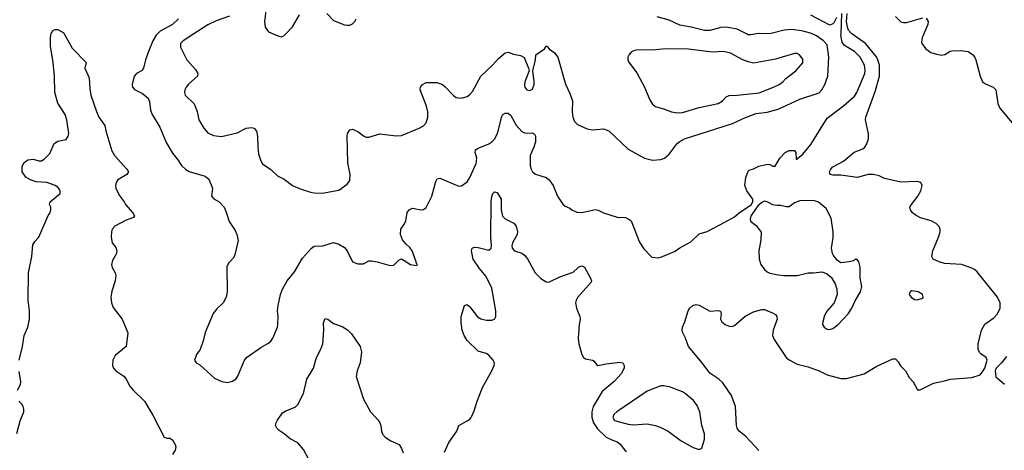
# Model space of a CAD drawing. Header units: inches. Extents: x 1473912 to 1647258, y 640388 to 773423.
# Tile 253 of 256: x 1505910 to 1513128, y 716949 to 720104. Entities that reach past the tile are written whole.
import ezdxf

# ---------------------------------------------------------------- set-up
doc = ezdxf.new("R2010")
doc.units = ezdxf.units.IN
doc.header["$MEASUREMENT"] = 0
for name, color, linetype in [('B5701', 7, 'Continuous'), ('B5702', 7, 'Continuous'), ('B5711', 7, 'Continuous'), ('B5712', 7, 'Continuous')]:
    doc.layers.add(name, color=color, linetype=linetype)

msp = doc.modelspace()

# ---------------------------------------------------------------- linework, layer by layer
at = {"layer": 'B5701', "color": 5}
for points, elevation in [([(1505906, 717610), (1505929.9, 717710.1), (1505942.4, 717790), (1505969, 717850), (1505981.7, 717910), (1505982.6, 717970), (1505972.1, 718050), (1505974.5, 718250), (1505999.2, 718370), (1506005.9, 718454.1), (1506021.1, 718478.9), (1506051.6, 718510), (1506119.5, 718670), (1506134, 718690), (1506139.3, 718710), (1506138, 718730), (1506129.2, 718750), (1506134.5, 718770), (1506207, 718830), (1506207, 718850), (1506201, 718861), (1506190, 718877.2), (1506170, 718889.3), (1506110, 718912.3), (1506030, 718917.2), (1506010, 718922.7), (1505989.5, 718929.5), (1505955.3, 718950), (1505929.2, 718990), (1505929, 719030), (1505942, 719058), (1505970, 719078), (1506010, 719081), (1506050, 719071), (1506070, 719071), (1506090, 719081), (1506130, 719124.7), (1506162.9, 719197.1), (1506190, 719214), (1506250, 719226), (1506266, 719250), (1506269.3, 719270), (1506256.3, 719370), (1506244.4, 719410), (1506190, 719493), (1506167.7, 719570), (1506164.4, 719690), (1506154.7, 719790), (1506135.4, 719910), (1506135.1, 719970), (1506137.2, 719990), (1506141.2, 720000)], 720), ([(1506236.1, 720000), (1506294.3, 719894.3), (1506398, 719790), (1506386.8, 719750), (1506418.7, 719678.7), (1506423.2, 719596.8), (1506431, 719551), (1506472.4, 719432.4), (1506490.2, 719390), (1506534.4, 719330), (1506541.1, 719290), (1506584.4, 719144.4), (1506604.9, 719110), (1506696.3, 719010), (1506707.3, 718990), (1506694.8, 718970), (1506630.2, 718929.8), (1506617, 718910), (1506612, 718890), (1506615.3, 718870), (1506639, 718819), (1506676.3, 718770), (1506684.9, 718750), (1506739.1, 718690), (1506752.8, 718667.2), (1506744.5, 718655.5), (1506690, 718635.8), (1506607.7, 718590), (1506588, 718570), (1506582, 718550), (1506580.7, 718510), (1506587.7, 718470), (1506613.7, 718433.7), (1506622, 718410), (1506619.1, 718390), (1506590, 718339), (1506583.8, 718310), (1506588.3, 718288.3), (1506611, 718250), (1506616, 718230), (1506610.9, 718190.9), (1506585.8, 718114.2), (1506578, 718070), (1506582.4, 718030), (1506595.1, 717995.1), (1506661.6, 717910), (1506703, 717810), (1506690.7, 717710), (1506610, 717644), (1506593.4, 717610), (1506590.7, 717570), (1506598.8, 717550), (1506616, 717530), (1506673.2, 717493.2), (1506690.8, 717470), (1506718, 717418), (1506741, 717390), (1506826, 717310), (1506886.2, 717206.2), (1506970, 717044.7), (1506990, 717038), (1507010, 717038), (1507030, 717024.7), (1507050, 716992), (1507053.7, 716973.7), (1507050, 716949), (1507030, 716919)], 720), ([(1506920.8, 720000), (1506910, 719989.8), (1506886.2, 719950), (1506853.4, 719870), (1506832.3, 719810), (1506818.5, 719750), (1506807.5, 719732.5), (1506766, 719710), (1506750.4, 719690), (1506734.9, 719630), (1506738, 719610), (1506752, 719592), (1506810, 719564.2), (1506852.4, 719530), (1506862, 719502), (1506870, 719441), (1506880.9, 719410), (1506936.4, 719316.4), (1506984.3, 719204.3), (1507030, 719126.8), (1507070, 719078), (1507096.5, 719036.5), (1507126.9, 719006.9), (1507152.4, 718992.4), (1507270, 718956.4), (1507296.5, 718936.5), (1507323, 718870), (1507316.3, 718810), (1507332.1, 718792.1), (1507373.4, 718770), (1507408, 718730), (1507427.1, 718687.1), (1507446.4, 718626.4), (1507490, 718558.8), (1507502.4, 718530), (1507512.8, 718487.2), (1507490.8, 718390), (1507478.8, 718361.2), (1507441.1, 718318.9), (1507427.7, 718292.3), (1507430.5, 718110.5), (1507423, 718070), (1507401.6, 718030), (1507354.1, 717985.9), (1507328.9, 717951.1), (1507268.8, 717811.2), (1507254.4, 717750), (1507233, 717687), (1507206, 717650), (1507191.3, 717610), (1507204.7, 717590), (1507230, 717576), (1507337.5, 717477.5), (1507392.5, 717452.5), (1507430, 717446.4), (1507470, 717455.8), (1507493.6, 717470), (1507508.5, 717491.5), (1507556.2, 717603.8), (1507573.2, 717630), (1507677.5, 717702.5), (1507730, 717732.2), (1507750.8, 717749.2), (1507766.3, 717770), (1507799.6, 717850), (1507803.6, 717870), (1507805.1, 717930), (1507800.7, 717970), (1507804.5, 718010), (1507821.6, 718090), (1507837.6, 718130), (1507870, 718190.7), (1507923.8, 718256.2), (1507982.3, 718357.7), (1508049.7, 718430.3), (1508070, 718444.9), (1508133.1, 718446.9), (1508210, 718470.6), (1508250, 718460.4), (1508290, 718434.9), (1508310, 718410.6), (1508350, 718330.8), (1508390, 718315.5), (1508430, 718316.3), (1508470, 718338), (1508490, 718338), (1508530, 718330.6), (1508615.3, 718304.7), (1508650, 718302), (1508690, 718342), (1508710, 718352), (1508774, 718310), (1508818, 718302), (1508826, 718310), (1508818, 718318), (1508817.2, 718330), (1508786, 718410), (1508770, 718436), (1508741.2, 718461.2), (1508717.2, 718490), (1508702.7, 718530), (1508705.2, 718570), (1508732.1, 718607.9), (1508741.2, 718630), (1508750, 718691.3), (1508764, 718710), (1508790, 718724), (1508850, 718710.7), (1508870, 718714), (1508890, 718726.8), (1508932, 718810), (1508960.7, 718919.3), (1508970, 718938), (1508990, 718944), (1509130, 718883.8), (1509150, 718886.4), (1509190, 718916.9), (1509210, 718947.6), (1509255.6, 719050), (1509261.8, 719090), (1509248.2, 719130), (1509251.9, 719150), (1509270, 719162.7), (1509350, 719194.3), (1509371.9, 719208.1), (1509390, 719227.9), (1509412.1, 719270), (1509444.3, 719395.8), (1509451.7, 719408.3), (1509470, 719418.3), (1509490, 719418.3), (1509510, 719402.6), (1509550, 719332), (1509590, 719284.6), (1509610, 719274.3), (1509630, 719271.6), (1509670, 719274.4), (1509684.7, 719264.7), (1509691.7, 719250), (1509691.3, 719210), (1509679, 719170), (1509652.2, 719110), (1509653, 719033), (1509659.1, 719010), (1509670.4, 718990.4), (1509692.4, 718972.4), (1509770, 718948.4), (1509792.7, 718930), (1509821.3, 718890), (1509853.4, 718810), (1509892.7, 718752.7), (1509910, 718738.8), (1509943.5, 718723.5), (1509958, 718710), (1509993.2, 718693.2), (1510000, 718692.7)], 740), ([(1507186.2, 720000), (1507108.9, 719950), (1507089.1, 719930), (1507090, 719902.8), (1507134.9, 719810), (1507198.6, 719738.6), (1507216.4, 719710), (1507212.4, 719690), (1507150, 719634.3), (1507130.4, 719610), (1507121.1, 719590), (1507118.4, 719570), (1507123.8, 719550), (1507188.8, 719488.8), (1507212.1, 719432.1), (1507224.4, 719370), (1507260.5, 719310), (1507290, 719276.3), (1507330, 719254.9), (1507390, 719247), (1507504.7, 719275.3), (1507570, 719310.3), (1507610, 719313.7), (1507628.4, 719308.4), (1507646.6, 719286.6), (1507653.4, 719250), (1507655.3, 719170), (1507661.4, 719121.4), (1507677.3, 719070), (1507690, 719047.3), (1507750, 719007.3), (1507799.9, 718959.9), (1507850, 718934.4), (1507909.2, 718889.2), (1507965.4, 718865.4), (1508041.1, 718841.1), (1508070, 718834.9), (1508126.3, 718833.7), (1508250, 718854), (1508310, 718898.8), (1508330, 718924.7), (1508333, 718970), (1508316.3, 719056.3), (1508309.6, 719250), (1508313.2, 719270), (1508330, 719298), (1508350, 719302.8), (1508390, 719284), (1508430, 719254), (1508450, 719244), (1508470, 719242.8), (1508550, 719266.8), (1508670, 719254), (1508710, 719256.3), (1508839, 719310), (1508870, 719325.5), (1508890, 719347.3), (1508901.7, 719390), (1508901, 719430), (1508893.3, 719470), (1508845.2, 719590), (1508849, 719610), (1508864, 719630), (1508890, 719643), (1508970, 719643.8), (1509008.7, 719628.7), (1509030, 719613), (1509090, 719547.7), (1509110, 719533.4), (1509150, 719528), (1509190, 719541.6), (1509210, 719555.5), (1509230, 719579.1), (1509290, 719690.5), (1509375.1, 719770), (1509420.5, 719819.5), (1509470, 719861), (1509490, 719866), (1509530.5, 719850.5), (1509582.4, 719842.4), (1509607.9, 719827.9), (1509641, 719750), (1509644.7, 719730), (1509612.7, 719650), (1509610, 719622), (1509613, 719610), (1509628.2, 719590), (1509650, 719584.4), (1509670, 719594.8), (1509680.5, 719630), (1509682.4, 719650), (1509672, 719730), (1509691.5, 719810), (1509692.7, 719847.3), (1509758, 719890), (1509768.9, 719911.1), (1509774, 719910), (1509791.3, 719890), (1509830, 719860.7), (1509854, 719830), (1509911.8, 719631.8), (1509944, 719564), (1509963, 719510), (1509960.5, 719430), (1509965.5, 719390), (1509978, 719358), (1509997.5, 719337.5), (1510000, 719336.4)], 760), ([(1507768.8, 720000), (1507810, 719982.8), (1507830, 719978.8), (1507850, 719987.3), (1507861.9, 720000)], 780), ([(1509025.4, 716934.6), (1509054.9, 717005.1), (1509115.3, 717090), (1509128.9, 717131.1), (1509190, 717164.7), (1509210, 717178), (1509219, 717190), (1509242.7, 717237.3), (1509263.7, 717310), (1509302.9, 717410), (1509372.3, 717530), (1509389.5, 717570), (1509391.5, 717590), (1509380.7, 717610), (1509350, 717645.1), (1509330, 717658.4), (1509270, 717674.5), (1509190, 717752.7), (1509167.3, 717790), (1509153.6, 717830), (1509145.8, 717885.8), (1509146.3, 717930), (1509169.7, 718010.3), (1509190, 718016), (1509210, 718000.7), (1509267.1, 717927.1), (1509290, 717911.8), (1509330, 717902), (1509370, 717902), (1509389.7, 717910.3), (1509399.6, 717930), (1509401.1, 717970), (1509370, 718137), (1509330, 718221.6), (1509281.1, 718281.1), (1509235.1, 718350), (1509221.6, 718410), (1509226.6, 718430), (1509243.8, 718436.2), (1509270, 718434.7), (1509350, 718416), (1509365.1, 718430), (1509369.8, 718450), (1509364.5, 718510), (1509366.3, 718773.7), (1509371.8, 718808.2), (1509379.3, 718830), (1509390, 718842.8), (1509410, 718838.8), (1509438.7, 718790), (1509440.3, 718710), (1509450, 718664), (1509470, 718645.5), (1509533.3, 718613.3), (1509550.6, 718590), (1509560.5, 718550), (1509557.6, 718530), (1509522.6, 718470), (1509516.8, 718450), (1509519.7, 718430), (1509537.1, 718410), (1509590, 718393.4), (1509610, 718379.3), (1509631.9, 718351.9), (1509690, 718250.4), (1509730, 718207.2), (1509770, 718182.6), (1509790, 718181.7), (1509870, 718220.8), (1509966.3, 718253.7), (1510000, 718284)], 720), ([(1510000, 718068.2), (1509988.9, 718050), (1509983.6, 718030), (1509991.8, 717990), (1510000, 717970.8)], 720), ([(1508026.1, 716886.1), (1507990, 716954.5), (1507950, 717003.6), (1507893.4, 717033.4), (1507850, 717069.4), (1507813, 717093), (1507796, 717110), (1507786, 717130), (1507789.4, 717150), (1507799.5, 717170), (1507836.9, 717223.1), (1507861, 717239), (1507930, 717264.9), (1507950, 717285.5), (1507990, 717366), (1508014.5, 717470), (1508064.5, 717550), (1508085.1, 717630), (1508117.2, 717690), (1508133.1, 717730), (1508140.5, 717830), (1508137.6, 717882.4), (1508150, 717914), (1508170, 717910.6), (1508210, 717879.1), (1508275.2, 717855.2), (1508312.3, 717832.3), (1508342.5, 717802.5), (1508406, 717710), (1508416.3, 717670), (1508405.5, 717590), (1508384.4, 717530), (1508377.6, 717490), (1508430, 717322.8), (1508482, 717230), (1508538, 717170), (1508550.5, 717150), (1508558.4, 717130), (1508561.6, 717090), (1508570, 717066), (1508590, 717046), (1508630, 717018), (1508690.7, 716990.7), (1508710, 716962), (1508721, 716930)], 720), ([(1505893.2, 717390), (1505915.1, 717430), (1505918, 717450), (1505905.3, 717525.3)], 720), ([(1505890, 717070.8), (1505914.3, 717165.7), (1505940.4, 717230), (1505941.3, 717250), (1505935.6, 717270), (1505926.3, 717286.3), (1505902.7, 717310)], 720)]:
    msp.add_lwpolyline(points, dxfattribs=dict(at, elevation=elevation))
at = {"layer": 'B5702', "color": 5}
for points, elevation in [([(1507448.5, 720130), (1507350, 720095), (1507290, 720067.1), (1507186.2, 720000)], 760), ([(1507714.9, 720170), (1507705.5, 720090), (1507710.8, 720050), (1507734.4, 720014.4), (1507768.8, 720000)], 780), ([(1507861.9, 720000), (1507910, 720051.3), (1507960.8, 720139.2)], 780), ([(1508162, 720150), (1508210, 720099.1), (1508290, 720066), (1508310, 720063.8), (1508330, 720064.4), (1508350, 720073.4), (1508366.6, 720090), (1508375.6, 720110)], 780), ([(1507074.9, 720110), (1507030.3, 720070), (1506940.9, 720019.1), (1506920.8, 720000)], 740), ([(1506141.2, 720000), (1506150, 720022), (1506168.4, 720031.6), (1506190, 720032), (1506230, 720011), (1506236.1, 720000)], 720)]:
    msp.add_lwpolyline(points, dxfattribs=dict(at, elevation=elevation))
at = {"layer": 'B5711', "color": 5}
for points, elevation in [([(1510000, 719336.4), (1510070, 719303.8), (1510110, 719297.1), (1510190, 719304.9), (1510230, 719290.4), (1510370, 719154.4), (1510491.3, 719090), (1510550, 719075.5), (1510610, 719080.4), (1510636, 719090), (1510670, 719119.1), (1510730, 719198), (1510743.7, 719210), (1510782.7, 719230), (1511136.1, 719343.9), (1511230, 719387.5), (1511310, 719416), (1511390, 719425.4), (1511470, 719449.2), (1511630, 719521.6), (1511770, 719568.2), (1511790, 719590.2), (1511811.4, 719628.6), (1511833.6, 719690), (1511842.6, 719830), (1511830, 719918.9), (1511803.5, 719950), (1511750, 719985), (1511719.7, 720000)], 760), ([(1510000, 718692.7), (1510030, 718690.5), (1510130, 718712.7), (1510150, 718708.2), (1510190, 718688.5), (1510290, 718657.1), (1510350, 718654.4), (1510370, 718646), (1510392.4, 718630), (1510454.2, 718474.2), (1510484.7, 718424.7), (1510545.2, 718365.2), (1510590, 718358.8), (1510610, 718362.8), (1510710, 718404.9), (1510750, 718432.4), (1510830, 718475.8), (1510890, 718535.8), (1510950, 718552.2), (1511080.1, 718619.9), (1511150, 718660.7), (1511187.9, 718692.1), (1511271.5, 718748.5), (1511285.2, 718770), (1511285.2, 718790), (1511240.9, 718850), (1511226.6, 718890), (1511232.1, 718947.9), (1511250, 718994), (1511258, 719002), (1511290, 719011.3), (1511328, 719030), (1511390, 719046), (1511410, 719042.8), (1511430, 719031.3), (1511448, 719032), (1511482, 719090), (1511522, 719130), (1511550, 719144.7), (1511590, 719144.7), (1511598.8, 719130), (1511602.8, 719082.8), (1511610, 719081), (1511612.3, 719087.7), (1511650, 719118.7), (1511708.5, 719190), (1511830, 719381.7), (1511950, 719472.1), (1512030, 719543.2), (1512047.8, 719570), (1512105.7, 719710), (1512108.3, 719731.7), (1512102.7, 719770), (1512070.8, 719830), (1512030, 719870.7), (1511955.6, 719915.6), (1511940.3, 719940.3), (1511930.6, 719990.6), (1511931, 720000)], 740), ([(1511327.8, 716947.8), (1511232.8, 717050), (1511183.5, 717090), (1511169.7, 717110), (1511165.1, 717130), (1511157.2, 717270), (1511127.1, 717350), (1511064.2, 717444.2), (1511036.2, 717470), (1510970, 717513.3), (1510914.2, 717590), (1510813.5, 717710), (1510792.1, 717770), (1510772.4, 717810), (1510767.1, 717830), (1510768.2, 717850), (1510785.6, 717890), (1510809.7, 717970.3), (1510822.7, 717990), (1510845.2, 718010), (1510870, 718018), (1510890, 718013.4), (1510970, 717968.8), (1511030, 717972.7), (1511047.1, 717967.1), (1511053.4, 717950), (1511048.2, 717910), (1511057.3, 717890), (1511081, 717870), (1511110, 717858), (1511130, 717857.1), (1511150, 717863.8), (1511229, 717931), (1511290, 717964.6), (1511350, 717979.5), (1511370, 717979.5), (1511434.4, 717954.4), (1511450, 717944.9), (1511461.6, 717930), (1511463.7, 717910), (1511432.9, 717830), (1511429.1, 717789.1), (1511441.8, 717761.8), (1511528.2, 717630), (1511551.3, 717611.3), (1511610, 717579.6), (1511690, 717560.2), (1511770, 717531.6), (1511830, 717501.7), (1511930, 717474.3), (1511970, 717474.6), (1512101.2, 717510), (1512193.7, 717566.3), (1512310, 717618), (1512330, 717619.1), (1512350, 717597.3), (1512367.9, 717567.9), (1512403.8, 717530), (1512430, 717482.8), (1512458.8, 717450), (1512492.7, 717392.7), (1512510, 717392), (1512610, 717440.5), (1512690, 717457.1), (1512730, 717470.4), (1512890, 717482.8), (1512950, 717502.8), (1512974, 717530), (1512985.1, 717550), (1513002.9, 717610), (1512995.1, 717630), (1512955.1, 717655.1), (1512945.7, 717665.7), (1512936.9, 717690), (1512937.4, 717730), (1512961.1, 717830), (1512986.3, 717873.7), (1513050, 717918.3), (1513078.7, 717950), (1513097.6, 717990), (1513097.2, 718030), (1513079.1, 718070), (1512930, 718256.3), (1512910, 718272.6), (1512890, 718284), (1512814, 718310), (1512690, 718318.7), (1512649.3, 718330), (1512607, 718350), (1512596.9, 718370), (1512604, 718410), (1512646.6, 718510), (1512658, 718550), (1512656.9, 718570), (1512649.7, 718589.7), (1512629.4, 718610), (1512592.3, 718630), (1512512.7, 718652.7), (1512480.9, 718670), (1512455.1, 718690), (1512439.3, 718710), (1512436, 718730), (1512446.6, 718750), (1512493.3, 718810), (1512516.2, 718850), (1512525.2, 718890), (1512515.3, 718910), (1512490, 718918), (1512370, 718912.8), (1512250, 718941), (1512210, 718959.8), (1512170, 718969.8), (1512130, 718969.8), (1512050, 718947), (1511930, 718963.8), (1511870, 718964.9), (1511854, 718970), (1511850, 718977.2), (1511846.4, 718990), (1511855.8, 719010), (1511870, 719024.9), (1511950, 719066.7), (1512026.3, 719133.7), (1512090, 719158.7), (1512105.1, 719170), (1512118.7, 719190), (1512131.6, 719230), (1512131.6, 719268.4), (1512111.5, 719370), (1512114, 719390), (1512182.3, 719577.7), (1512213.6, 719690), (1512212.2, 719770), (1512201.1, 719810), (1512190, 719832.1), (1512110, 719928.8), (1512011, 720000)], 720), ([(1511311.7, 720000), (1511270, 719992.1), (1511250, 719993.3), (1511237.1, 720000)], 760), ([(1512538.2, 720000), (1512525.7, 719970), (1512521.3, 719941.3), (1512523, 719930), (1512550, 719894), (1512590, 719864.4), (1512630, 719850.4), (1512670, 719844.9), (1512691.1, 719848.9), (1512730, 719873.4), (1512743.3, 719876.7), (1512810, 719878), (1512862, 719870), (1512894.8, 719850), (1512910, 719831), (1512919.3, 719810), (1512950.4, 719690), (1512968, 719650), (1512990, 719633), (1513046.8, 719610), (1513065.5, 719590), (1513079.5, 719490), (1513094.8, 719454.8), (1513195.9, 719335.9)], 720), ([(1510000, 718284), (1510010, 718293), (1510030, 718300.7), (1510050, 718291), (1510095.5, 718210), (1510102, 718190), (1510098.4, 718181.6), (1510001.1, 718070), (1510000, 718068.2)], 720), ([(1510000, 717970.8), (1510017.3, 717930), (1510019, 717910), (1510010.3, 717870), (1510003.8, 717770), (1510008.5, 717730), (1510030.4, 717650.4), (1510044, 717630), (1510059, 717619), (1510109, 717609), (1510122, 717602), (1510137.5, 717577.5), (1510149, 717569), (1510210, 717582.8), (1510310, 717593.7), (1510330.3, 717590.3), (1510341.3, 717570), (1510341.1, 717550), (1510320.3, 717510), (1510267, 717453), (1510180.6, 717379.4), (1510115, 717270), (1510104.7, 717230), (1510105.4, 717190), (1510117.5, 717150), (1510146.4, 717106.4), (1510210, 717046), (1510250, 717025), (1510290.8, 717010.8), (1510310, 716997.4), (1510345.2, 716950), (1510358.9, 716938.9)], 720), ([(1513144.6, 717635.4), (1513108.5, 717590), (1513067.4, 717550), (1513060.9, 717530), (1513066, 717486), (1513130, 717434)], 720)]:
    msp.add_lwpolyline(points, dxfattribs=dict(at, elevation=elevation))
for points, elevation in [([(1510650, 719890.7), (1510570, 719882.5), (1510430, 719880.5), (1510410, 719876.9), (1510393.3, 719866.7), (1510378, 719850), (1510368, 719830), (1510367.7, 719810), (1510374.2, 719794.2), (1510434.5, 719714.5), (1510490.2, 719610.2), (1510530, 719517.3), (1510550, 719484.9), (1510570, 719468), (1510630, 719452), (1510688.3, 719428.3), (1510730, 719420.8), (1510770, 719425.2), (1510890, 719460.8), (1511029.3, 719490), (1511063, 719510), (1511090, 719539.5), (1511110, 719548.9), (1511170.3, 719550.3), (1511330, 719567.9), (1511436.2, 719610), (1511476.9, 719630), (1511504.2, 719650), (1511526.4, 719673.6), (1511598.7, 719730), (1511650, 719787.3), (1511650, 719814), (1511627.7, 719847.7), (1511610, 719855.6), (1511590, 719856.9), (1511450, 719814.8), (1511290, 719786.3), (1511250, 719795.4), (1511210.7, 719810.7), (1511119.6, 719859.6), (1511070.6, 719870.6), (1510990, 719866), (1510812.3, 719887.7)], 780), ([(1511730, 718778.3), (1511630, 718776.9), (1511590, 718761.3), (1511550, 718733.6), (1511530, 718733.6), (1511490, 718743.6), (1511462, 718742), (1511430, 718747), (1511390, 718769.4), (1511370, 718775.1), (1511350, 718765.1), (1511320.3, 718739.7), (1511303.4, 718716.6), (1511272.7, 718670), (1511264.9, 718644.9), (1511267.5, 718627.5), (1511310, 718596), (1511346, 718546), (1511342, 718490), (1511328.5, 718410), (1511330.3, 718350), (1511344.2, 718310), (1511370, 718272.7), (1511390, 718257.6), (1511410, 718247.2), (1511470, 718233.4), (1511510, 718228.8), (1511610, 718230.3), (1511690, 718250.4), (1511730, 718248.4), (1511790, 718256.3), (1511824.4, 718244.4), (1511858, 718218), (1511888.4, 718168.4), (1511899.1, 718130), (1511902, 718090), (1511880.7, 718030), (1511830.5, 717970), (1511810, 717937.2), (1511797.1, 717890), (1511796.3, 717870), (1511806.8, 717850), (1511830, 717836.3), (1511850, 717834), (1511870, 717840.7), (1511909.3, 717870), (1511982.7, 717950), (1512010, 717991.3), (1512035.1, 718044.9), (1512074, 718110), (1512084, 718150), (1512072.3, 718210), (1512072.3, 718290), (1512062, 718330), (1512050, 718348), (1512032.7, 718347.3), (1512022, 718338), (1511990.9, 718329.1), (1511930, 718322), (1511902, 718342), (1511876.5, 718376.5), (1511869.2, 718390), (1511861.2, 718430), (1511872.5, 718507.5), (1511872.7, 718550), (1511858, 718650), (1511821.6, 718721.6), (1511766.7, 718766.7)], 740), ([(1512450, 718117.2), (1512438, 718110), (1512431.3, 718090), (1512446, 718070), (1512470, 718054.8), (1512490, 718051), (1512530, 718064.7), (1512534, 718070), (1512528.7, 718090), (1512495.3, 718110)], 740), ([(1510630, 717422.4), (1510610, 717421.6), (1510510, 717382.6), (1510287.4, 717230), (1510266.3, 717210), (1510257.4, 717190), (1510270, 717166.7), (1510370, 717140.2), (1510410, 717135.1), (1510510, 717142.4), (1510570, 717130.2), (1510610, 717116.9), (1510663.8, 717090), (1510759.2, 717019.2), (1510846, 716970), (1510890, 716954.8), (1510910, 716964.7), (1510929.7, 717030.3), (1510931, 717070), (1510910.9, 717130.9), (1510895.3, 717230), (1510876.9, 717276.9), (1510850, 717312.8), (1510790, 717363), (1510770, 717376.3), (1510673.6, 717413.6)], 740)]:
    msp.add_lwpolyline(points, close=True, dxfattribs=dict(at, elevation=elevation))
at = {"layer": 'B5712', "color": 5}
for points, elevation in [([(1511898.6, 720121.4), (1511877.7, 720082.3), (1511870, 720072.8), (1511850, 720064.7), (1511710, 720136.7)], 740), ([(1511931, 720000), (1511937.1, 720150)], 740), ([(1512011, 720000), (1512004.6, 720004.6), (1511987, 720027), (1511977.6, 720050), (1511971.6, 720090), (1511976.8, 720150)], 720), ([(1512330, 720126.7), (1512370, 720088.8), (1512390, 720083.2), (1512410, 720083.9), (1512530, 720116.9)], 720), ([(1511237.1, 720000), (1511170, 720034.8), (1511090, 720049.8), (1511050, 720047.4), (1510970, 720025.6), (1510930, 720025.5), (1510833.2, 720050), (1510750, 720065), (1510670, 720099.8), (1510583.9, 720123.9)], 760), ([(1512554.3, 720114.3), (1512570.3, 720090), (1512567.2, 720070), (1512538.2, 720000)], 720), ([(1511719.7, 720000), (1511706.5, 720006.5), (1511643.3, 720023.3), (1511568, 720032), (1511513.5, 720026.5), (1511410, 720001.4), (1511330, 720003.5), (1511311.7, 720000)], 760)]:
    msp.add_lwpolyline(points, dxfattribs=dict(at, elevation=elevation))

doc.saveas('drawing.dxf')
